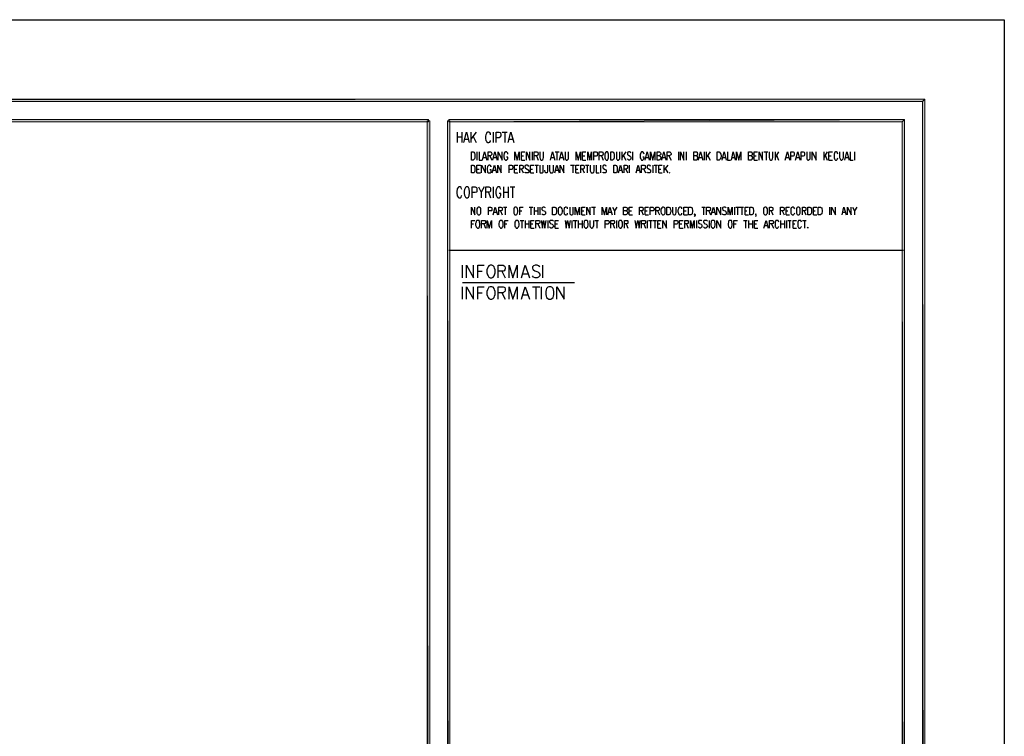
# Model space of a CAD drawing. Header units: millimetres. Extents: x 0 to 420, y 0 to 297.
# Tile 25 of 25: x 323 to 420, y 226 to 297. Entities that reach past the tile are written whole.
import ezdxf

# ---------------------------------------------------------------- set-up
doc = ezdxf.new("R2010")
doc.units = ezdxf.units.MM
doc.layers.add('FILL_000000', color=7, linetype='Continuous')
doc.layers.add('LINE_000000', color=7, linetype='Continuous')

msp = doc.modelspace()

# ---------------------------------------------------------------- hatches: boundary and pattern name
at = {"layer": 'FILL_000000'}
h = msp.add_hatch(color=7, dxfattribs=at)
h.dxf.hatch_style = 1
h.paths.add_polyline_path([(412.284, 289.052), (17.653, 288.84), (17.399, 289.052), (412.284, 289.052)])
h = msp.add_hatch(color=7, dxfattribs=at)
h.dxf.hatch_style = 1
h.paths.add_polyline_path([(412.073, 288.84), (412.284, 289.052), (17.653, 288.84), (412.073, 288.84)])
h = msp.add_hatch(color=7, dxfattribs=at)
h.dxf.hatch_style = 1
h.paths.add_polyline_path([(412.284, 7.874), (412.073, 288.84), (412.284, 289.052), (412.284, 7.874)])
h = msp.add_hatch(color=7, dxfattribs=at)
h.dxf.hatch_style = 1
h.paths.add_polyline_path([(412.073, 8.086), (412.284, 7.874), (412.073, 288.84), (412.073, 8.086)])
h = msp.add_hatch(color=7, dxfattribs=at)
h.dxf.hatch_style = 1
h.paths.add_polyline_path([(363.178, 287.062), (19.643, 286.808), (19.431, 287.062), (363.178, 287.062)])
h = msp.add_hatch(color=7, dxfattribs=at)
h.dxf.hatch_style = 1
h.paths.add_polyline_path([(363.178, 286.808), (363.178, 287.062), (19.643, 286.808), (363.178, 286.808)])
h = msp.add_hatch(color=7, dxfattribs=at)
h.dxf.hatch_style = 1
h.paths.add_polyline_path([(363.305, 286.935), (363.051, 286.935), (363.305, 9.991), (363.305, 286.935)])
h = msp.add_hatch(color=7, dxfattribs=at)
h.dxf.hatch_style = 1
h.paths.add_polyline_path([(363.051, 286.935), (363.305, 9.991), (363.051, 9.991), (363.051, 286.935)])
h = msp.add_hatch(color=7, dxfattribs=at)
h.dxf.hatch_style = 1
h.paths.add_polyline_path([(365.294, 286.935), (365.04, 286.935), (365.294, 9.991), (365.294, 286.935)])
h = msp.add_hatch(color=7, dxfattribs=at)
h.dxf.hatch_style = 1
h.paths.add_polyline_path([(365.04, 286.935), (365.294, 9.991), (365.04, 9.991), (365.04, 286.935)])
h = msp.add_hatch(color=7, dxfattribs=at)
h.dxf.hatch_style = 1
h.paths.add_polyline_path([(410.041, 286.808), (410.295, 287.062), (365.167, 286.808), (410.041, 286.808)])
h = msp.add_hatch(color=7, dxfattribs=at)
h.dxf.hatch_style = 1
h.paths.add_polyline_path([(410.295, 287.062), (365.167, 286.808), (365.167, 287.062), (410.295, 287.062)])
h = msp.add_hatch(color=7, dxfattribs=at)
h.dxf.hatch_style = 1
h.paths.add_polyline_path([(410.295, 9.864), (410.041, 286.808), (410.295, 287.062), (410.295, 9.864)])
h = msp.add_hatch(color=7, dxfattribs=at)
h.dxf.hatch_style = 1
h.paths.add_polyline_path([(410.041, 10.118), (410.295, 9.864), (410.041, 286.808), (410.041, 10.118)])

# ---------------------------------------------------------------- linework, layer by layer
at = {"layer": 'LINE_000000', "lineweight": 25}
for p, q in [((365.167, 286.935), (365.167, 286.935)), ((366.014, 285.792), (366.014, 284.776)), ((366.48, 285.792), (366.48, 284.776)), ((367.369, 285.792), (367.369, 284.776)), ((367.877, 285.792), (367.369, 285.115)), ((369.57, 285.792), (369.57, 284.776)), ((370.459, 285.792), (370.967, 285.792)), ((370.713, 285.792), (370.713, 284.776)), ((366.014, 285.327), (366.48, 285.327)), ((366.776, 285.115), (367.115, 285.115)), ((367.58, 285.369), (367.877, 284.776)), ((371.136, 285.115), (371.475, 285.115)), ((367.961, 283.845), (367.961, 283.041)), ((373.422, 283.845), (373.422, 283.041)), ((375.708, 283.845), (376.089, 283.845)), ((375.878, 283.845), (375.878, 283.041)), ((382.312, 283.845), (382.312, 283.041)), ((382.693, 283.845), (382.312, 283.295)), ((383.371, 283.845), (383.371, 283.041)), ((387.9, 283.845), (387.9, 283.041)), ((388.662, 283.845), (388.662, 283.041)), ((390.44, 283.845), (390.44, 283.041)), ((390.652, 283.845), (390.652, 283.041)), ((391.033, 283.845), (390.652, 283.295)), ((396.367, 283.845), (396.748, 283.845)), ((396.579, 283.845), (396.579, 283.041)), ((397.468, 283.845), (397.468, 283.041)), ((397.806, 283.845), (397.468, 283.295)), ((402.294, 283.845), (402.294, 283.041)), ((402.632, 283.845), (402.294, 283.295)), ((405.342, 283.845), (405.342, 283.041)), ((368.596, 283.295), (368.85, 283.295)), ((369.231, 283.464), (369.443, 283.041)), ((369.612, 283.295), (369.866, 283.295)), ((372.364, 283.464), (372.576, 283.464)), ((372.364, 283.041), (372.703, 283.041)), ((373.846, 283.464), (374.015, 283.041)), ((375.327, 283.295), (375.581, 283.295)), ((376.216, 283.295), (376.47, 283.295)), ((378.418, 283.464), (378.629, 283.464)), ((378.418, 283.041), (378.756, 283.041)), ((380.28, 283.464), (380.45, 283.041)), ((382.439, 283.506), (382.693, 283.041)), ((384.683, 283.295), (384.937, 283.295)), ((386.334, 283.295), (386.588, 283.295)), ((386.969, 283.464), (387.181, 283.041)), ((389.975, 283.295), (390.229, 283.295)), ((390.779, 283.506), (391.033, 283.041)), ((392.303, 283.295), (392.557, 283.295)), ((393.192, 283.295), (393.488, 283.295)), ((395.393, 283.464), (395.605, 283.464)), ((395.393, 283.041), (395.732, 283.041)), ((397.595, 283.506), (397.806, 283.041)), ((398.568, 283.295), (398.822, 283.295)), ((399.584, 283.295), (399.838, 283.295)), ((402.421, 283.506), (402.632, 283.041)), ((402.802, 283.464), (403.013, 283.464)), ((402.802, 283.041), (403.14, 283.041)), ((404.453, 283.295), (404.707, 283.295)), ((367.961, 282.152), (368.173, 282.152)), ((367.961, 281.771), (368.3, 281.771)), ((369.57, 282.025), (369.824, 282.025)), ((371.687, 282.152), (371.898, 282.152)), ((371.687, 281.771), (372.025, 281.771)), ((372.364, 282.152), (372.533, 281.771)), ((373.253, 282.152), (373.465, 282.152)), ((373.253, 281.771), (373.592, 281.771)), ((373.676, 282.533), (374.057, 282.533)), ((373.846, 282.533), (373.846, 281.771)), ((375.751, 282.025), (376.005, 282.025)), ((377.232, 282.533), (377.613, 282.533)), ((377.444, 282.533), (377.444, 281.771)), ((377.74, 282.152), (377.952, 282.152)), ((377.74, 281.771), (378.079, 281.771)), ((378.418, 282.152), (378.587, 281.771)), ((378.714, 282.533), (379.053, 282.533)), ((378.883, 282.533), (378.883, 281.771)), ((380.196, 282.533), (380.196, 281.771)), ((382.016, 282.025), (382.312, 282.025)), ((382.693, 282.152), (382.863, 281.771)), ((383.032, 282.533), (383.032, 281.771)), ((383.794, 282.025), (384.048, 282.025)), ((384.471, 282.152), (384.641, 281.771)), ((385.36, 282.533), (385.36, 281.771)), ((385.487, 282.533), (385.826, 282.533)), ((385.657, 282.533), (385.657, 281.771)), ((385.953, 282.152), (386.165, 282.152)), ((385.953, 281.771), (386.292, 281.771)), ((386.461, 282.533), (386.461, 281.771)), ((386.842, 282.533), (386.461, 282.025)), ((386.588, 282.194), (386.842, 281.771)), ((368.681, 280.374), (368.385, 279.866)), ((369.104, 279.866), (369.316, 279.315)), ((369.57, 280.374), (369.57, 279.315)), ((370.586, 280.374), (370.586, 279.315)), ((370.586, 279.866), (371.052, 279.866)), ((371.052, 280.374), (371.052, 279.315)), ((371.263, 280.374), (371.729, 280.374)), ((371.475, 280.374), (371.475, 279.315)), ((369.655, 277.876), (369.909, 277.876)), ((370.29, 278.003), (370.459, 277.622)), ((370.586, 278.384), (370.925, 278.384)), ((370.755, 278.384), (370.755, 277.622)), ((372.195, 278.003), (372.406, 278.003)), ((373.126, 278.384), (373.507, 278.384)), ((373.295, 278.384), (373.295, 277.622)), ((373.634, 278.384), (373.634, 277.622)), ((373.634, 278.003), (373.973, 278.003)), ((373.973, 278.384), (373.973, 277.622)), ((374.184, 278.384), (374.184, 277.622)), ((378.333, 278.003), (378.545, 278.003)), ((379.307, 278.384), (379.688, 278.384)), ((379.518, 278.384), (379.518, 277.622)), ((381, 277.876), (381.254, 277.876)), ((381.804, 278.384), (381.593, 278.003)), ((383.032, 278.003), (383.244, 278.003)), ((384.26, 278.003), (384.429, 277.622)), ((384.598, 278.003), (384.81, 278.003)), ((385.826, 278.003), (386.038, 277.622)), ((388.451, 278.003), (388.662, 278.003)), ((390.229, 278.384), (390.567, 278.384)), ((390.398, 278.384), (390.398, 277.622)), ((390.906, 278.003), (391.075, 277.622)), ((391.245, 277.876), (391.499, 277.876)), ((393.446, 278.384), (393.446, 277.622)), ((393.573, 278.384), (393.954, 278.384)), ((393.742, 278.384), (393.742, 277.622)), ((393.996, 278.384), (394.335, 278.384)), ((394.166, 278.384), (394.166, 277.622)), ((394.504, 278.003), (394.674, 278.003)), ((397.087, 278.003), (397.256, 277.622)), ((398.187, 278.003), (398.357, 277.622)), ((398.568, 278.003), (398.738, 278.003)), ((400.346, 278.003), (400.516, 277.622)), ((401.278, 278.003), (401.447, 278.003)), ((402.844, 278.384), (402.844, 277.622)), ((404.156, 277.876), (404.453, 277.876)), ((405.553, 278.384), (405.342, 278.003)), ((372.237, 277.072), (372.618, 277.072)), ((372.406, 277.072), (372.406, 276.31)), ((372.745, 277.072), (372.745, 276.31)), ((373.084, 277.072), (373.084, 276.31)), ((374.989, 277.072), (374.989, 276.31)), ((377.359, 277.072), (377.359, 276.31)), ((377.486, 277.072), (377.867, 277.072)), ((377.698, 277.072), (377.698, 276.31)), ((377.994, 277.072), (377.994, 276.31)), ((378.333, 277.622), (378.672, 277.622)), ((378.375, 277.072), (378.375, 276.31)), ((379.645, 277.072), (379.984, 277.072)), ((379.815, 277.072), (379.815, 276.31)), ((381.762, 277.072), (381.762, 276.31)), ((383.032, 277.622), (383.371, 277.622)), ((384.598, 277.622), (384.937, 277.622)), ((384.81, 277.072), (384.81, 276.31)), ((384.937, 277.072), (385.318, 277.072)), ((385.149, 277.072), (385.149, 276.31)), ((385.36, 277.072), (385.741, 277.072)), ((385.572, 277.072), (385.572, 276.31)), ((388.451, 277.622), (388.789, 277.622)), ((389.678, 277.072), (389.678, 276.31)), ((390.948, 277.072), (390.948, 276.31)), ((394.335, 277.072), (394.716, 277.072)), ((394.504, 277.622), (394.843, 277.622)), ((394.547, 277.072), (394.547, 276.31)), ((394.843, 277.072), (394.843, 276.31)), ((395.224, 277.072), (395.224, 276.31)), ((398.018, 277.072), (398.018, 276.31)), ((398.399, 277.072), (398.399, 276.31)), ((398.568, 277.622), (398.907, 277.622)), ((398.611, 277.072), (398.611, 276.31)), ((398.738, 277.072), (399.076, 277.072)), ((398.907, 277.072), (398.907, 276.31)), ((400.177, 277.072), (400.558, 277.072)), ((400.389, 277.072), (400.389, 276.31)), ((401.278, 277.622), (401.616, 277.622)), ((367.411, 276.733), (367.623, 276.733)), ((368.639, 276.733), (368.808, 276.31)), ((370.713, 276.733), (370.925, 276.733)), ((372.745, 276.733), (373.084, 276.733)), ((373.295, 276.733), (373.507, 276.733)), ((373.295, 276.31), (373.634, 276.31)), ((373.973, 276.733), (374.184, 276.31)), ((375.708, 276.733), (375.92, 276.733)), ((375.708, 276.31), (376.047, 276.31)), ((377.994, 276.733), (378.375, 276.733)), ((381.423, 276.733), (381.593, 276.31)), ((382.736, 276.733), (382.905, 276.31)), ((384.471, 276.733), (384.641, 276.31)), ((385.868, 276.733), (386.08, 276.733)), ((385.868, 276.31), (386.207, 276.31)), ((388.027, 276.733), (388.239, 276.733)), ((388.027, 276.31), (388.366, 276.31)), ((388.705, 276.733), (388.874, 276.31)), ((393.404, 276.733), (393.615, 276.733)), ((394.843, 276.733), (395.224, 276.733)), ((395.436, 276.733), (395.647, 276.733)), ((395.436, 276.31), (395.774, 276.31)), ((396.452, 276.564), (396.706, 276.564)), ((397.129, 276.733), (397.298, 276.31)), ((398.018, 276.733), (398.399, 276.733)), ((399.246, 276.733), (399.415, 276.733)), ((399.246, 276.31), (399.584, 276.31)), ((365.167, 274.108), (410.168, 274.108)), ((366.522, 271.399), (366.522, 272.627)), ((368.046, 272.034), (368.469, 272.034)), ((370.417, 272.034), (370.755, 271.399)), ((374.481, 271.399), (374.481, 272.627)), ((366.522, 270.933), (377.613, 270.933)), ((372.491, 271.78), (372.999, 271.78)), ((366.522, 269.282), (366.522, 270.51)), ((373.465, 270.51), (374.184, 270.51)), ((373.803, 270.51), (373.803, 269.282)), ((374.354, 269.282), (374.354, 270.51)), ((368.046, 269.917), (368.469, 269.917)), ((370.417, 269.917), (370.755, 269.282)), ((372.491, 269.706), (372.999, 269.706))]:
    msp.add_line(p, q, dxfattribs=at)
for points in [[(0.212, 0), (0.212, 296.926), (420.158, 296.926), (420.158, 0), (0.212, 0)], [(367.411, 283.041), (367.411, 283.845), (367.58, 283.845), (367.665, 283.803), (367.707, 283.718), (367.75, 283.633), (367.75, 283.549), (367.75, 283.337), (367.75, 283.252), (367.707, 283.168), (367.665, 283.083), (367.58, 283.041), (367.411, 283.041)], [(380.746, 283.845), (380.704, 283.803), (380.661, 283.718), (380.619, 283.633), (380.619, 283.549), (380.619, 283.337), (380.619, 283.252), (380.661, 283.168), (380.704, 283.083), (380.746, 283.041), (380.873, 283.041), (380.915, 283.083), (380.958, 283.168), (381, 283.252), (381, 283.337), (381, 283.549), (381, 283.633), (380.958, 283.718), (380.915, 283.803), (380.873, 283.845), (380.746, 283.845)], [(381.212, 283.041), (381.212, 283.845), (381.381, 283.845), (381.466, 283.803), (381.508, 283.718), (381.55, 283.633), (381.55, 283.549), (381.55, 283.337), (381.55, 283.252), (381.508, 283.168), (381.466, 283.083), (381.381, 283.041), (381.212, 283.041)], [(391.753, 283.041), (391.753, 283.845), (391.922, 283.845), (392.007, 283.803), (392.049, 283.718), (392.091, 283.633), (392.134, 283.549), (392.134, 283.337), (392.091, 283.252), (392.049, 283.168), (392.007, 283.083), (391.922, 283.041), (391.753, 283.041)], [(367.411, 281.771), (367.411, 282.533), (367.58, 282.533), (367.665, 282.49), (367.707, 282.406), (367.75, 282.363), (367.75, 282.236), (367.75, 282.067), (367.75, 281.94), (367.707, 281.855), (367.665, 281.771), (367.58, 281.771), (367.411, 281.771)], [(381.508, 281.771), (381.508, 282.533), (381.677, 282.533), (381.762, 282.49), (381.804, 282.406), (381.847, 282.363), (381.847, 282.236), (381.847, 282.067), (381.847, 281.94), (381.804, 281.855), (381.762, 281.771), (381.677, 281.771), (381.508, 281.771)], [(387.054, 281.813), (387.011, 281.771), (387.054, 281.771), (387.054, 281.813)], [(366.903, 280.374), (366.818, 280.331), (366.776, 280.204), (366.734, 280.12), (366.691, 279.95), (366.691, 279.739), (366.734, 279.569), (366.776, 279.485), (366.818, 279.358), (366.903, 279.315), (367.03, 279.315), (367.115, 279.358), (367.199, 279.485), (367.199, 279.569), (367.242, 279.739), (367.242, 279.95), (367.199, 280.12), (367.199, 280.204), (367.115, 280.331), (367.03, 280.374), (366.903, 280.374)], [(368.088, 278.384), (368.046, 278.342), (368.004, 278.299), (367.961, 278.215), (367.961, 278.088), (367.961, 277.918), (367.961, 277.791), (368.004, 277.707), (368.046, 277.664), (368.088, 277.622), (368.215, 277.622), (368.258, 277.664), (368.3, 277.707), (368.342, 277.791), (368.342, 277.918), (368.342, 278.088), (368.342, 278.215), (368.3, 278.299), (368.258, 278.342), (368.215, 278.384), (368.088, 278.384)], [(371.729, 278.384), (371.687, 278.342), (371.644, 278.299), (371.602, 278.215), (371.602, 278.088), (371.602, 277.918), (371.602, 277.791), (371.644, 277.707), (371.687, 277.664), (371.729, 277.622), (371.856, 277.622), (371.898, 277.664), (371.941, 277.707), (371.983, 277.791), (372.025, 277.918), (372.025, 278.088), (371.983, 278.215), (371.941, 278.299), (371.898, 278.342), (371.856, 278.384), (371.729, 278.384)], [(375.454, 277.622), (375.454, 278.384), (375.666, 278.384), (375.751, 278.342), (375.793, 278.299), (375.793, 278.215), (375.835, 278.088), (375.835, 277.918), (375.793, 277.791), (375.793, 277.707), (375.751, 277.664), (375.666, 277.622), (375.454, 277.622)], [(376.132, 278.384), (376.089, 278.342), (376.047, 278.299), (376.005, 278.215), (376.005, 278.088), (376.005, 277.918), (376.005, 277.791), (376.047, 277.707), (376.089, 277.664), (376.132, 277.622), (376.259, 277.622), (376.301, 277.664), (376.343, 277.707), (376.386, 277.791), (376.428, 277.918), (376.428, 278.088), (376.386, 278.215), (376.343, 278.299), (376.301, 278.342), (376.259, 278.384), (376.132, 278.384)], [(386.334, 278.384), (386.292, 278.342), (386.249, 278.299), (386.207, 278.215), (386.165, 278.088), (386.165, 277.918), (386.207, 277.791), (386.249, 277.707), (386.292, 277.664), (386.334, 277.622), (386.419, 277.622), (386.503, 277.664), (386.546, 277.707), (386.588, 277.791), (386.588, 277.918), (386.588, 278.088), (386.588, 278.215), (386.546, 278.299), (386.503, 278.342), (386.419, 278.384), (386.334, 278.384)], [(386.757, 277.622), (386.757, 278.384), (386.969, 278.384), (387.054, 278.342), (387.096, 278.299), (387.096, 278.215), (387.138, 278.088), (387.138, 277.918), (387.096, 277.791), (387.096, 277.707), (387.054, 277.664), (386.969, 277.622), (386.757, 277.622)], [(388.916, 277.622), (388.916, 278.384), (389.128, 278.384), (389.213, 278.342), (389.255, 278.299), (389.255, 278.215), (389.297, 278.088), (389.297, 277.918), (389.255, 277.791), (389.255, 277.707), (389.213, 277.664), (389.128, 277.622), (388.916, 277.622)], [(394.97, 277.622), (394.97, 278.384), (395.182, 278.384), (395.224, 278.342), (395.309, 278.299), (395.309, 278.215), (395.351, 278.088), (395.351, 277.918), (395.309, 277.791), (395.309, 277.707), (395.224, 277.664), (395.182, 277.622), (394.97, 277.622)], [(396.452, 278.384), (396.409, 278.342), (396.367, 278.299), (396.325, 278.215), (396.325, 278.088), (396.325, 277.918), (396.325, 277.791), (396.367, 277.707), (396.409, 277.664), (396.452, 277.622), (396.579, 277.622), (396.621, 277.664), (396.663, 277.707), (396.706, 277.791), (396.706, 277.918), (396.706, 278.088), (396.706, 278.215), (396.663, 278.299), (396.621, 278.342), (396.579, 278.384), (396.452, 278.384)], [(399.711, 278.384), (399.669, 278.342), (399.627, 278.299), (399.584, 278.215), (399.584, 278.088), (399.584, 277.918), (399.584, 277.791), (399.627, 277.707), (399.669, 277.664), (399.711, 277.622), (399.838, 277.622), (399.881, 277.664), (399.923, 277.707), (399.965, 277.791), (399.965, 277.918), (399.965, 278.088), (399.965, 278.215), (399.923, 278.299), (399.881, 278.342), (399.838, 278.384), (399.711, 278.384)], [(400.727, 277.622), (400.727, 278.384), (400.897, 278.384), (400.981, 278.342), (401.024, 278.299), (401.066, 278.215), (401.066, 278.088), (401.066, 277.918), (401.066, 277.791), (401.024, 277.707), (400.981, 277.664), (400.897, 277.622), (400.727, 277.622)], [(401.743, 277.622), (401.743, 278.384), (401.955, 278.384), (401.997, 278.342), (402.082, 278.299), (402.082, 278.215), (402.124, 278.088), (402.124, 277.918), (402.082, 277.791), (402.082, 277.707), (401.997, 277.664), (401.955, 277.622), (401.743, 277.622)], [(368.004, 277.072), (367.961, 277.072), (367.877, 276.987), (367.877, 276.902), (367.834, 276.775), (367.834, 276.606), (367.877, 276.479), (367.877, 276.437), (367.961, 276.352), (368.004, 276.31), (368.088, 276.31), (368.173, 276.352), (368.215, 276.437), (368.215, 276.479), (368.258, 276.606), (368.258, 276.775), (368.215, 276.902), (368.215, 276.987), (368.173, 277.072), (368.088, 277.072), (368.004, 277.072)], [(370.29, 277.072), (370.247, 277.072), (370.205, 276.987), (370.163, 276.902), (370.12, 276.775), (370.12, 276.606), (370.163, 276.479), (370.205, 276.437), (370.247, 276.352), (370.29, 276.31), (370.374, 276.31), (370.459, 276.352), (370.501, 276.437), (370.544, 276.479), (370.544, 276.606), (370.544, 276.775), (370.544, 276.902), (370.501, 276.987), (370.459, 277.072), (370.374, 277.072), (370.29, 277.072)], [(371.856, 277.072), (371.814, 277.072), (371.771, 276.987), (371.729, 276.902), (371.729, 276.775), (371.729, 276.606), (371.729, 276.479), (371.771, 276.437), (371.814, 276.352), (371.856, 276.31), (371.983, 276.31), (372.025, 276.352), (372.068, 276.437), (372.11, 276.479), (372.152, 276.606), (372.152, 276.775), (372.11, 276.902), (372.068, 276.987), (372.025, 277.072), (371.983, 277.072), (371.856, 277.072)], [(378.714, 277.072), (378.629, 277.072), (378.587, 276.987), (378.587, 276.902), (378.545, 276.775), (378.545, 276.606), (378.587, 276.479), (378.587, 276.437), (378.629, 276.352), (378.714, 276.31), (378.799, 276.31), (378.841, 276.352), (378.926, 276.437), (378.926, 276.479), (378.968, 276.606), (378.968, 276.775), (378.926, 276.902), (378.926, 276.987), (378.841, 277.072), (378.799, 277.072), (378.714, 277.072)], [(382.101, 277.072), (382.058, 277.072), (382.016, 276.987), (381.974, 276.902), (381.974, 276.775), (381.974, 276.606), (381.974, 276.479), (382.016, 276.437), (382.058, 276.352), (382.101, 276.31), (382.228, 276.31), (382.27, 276.352), (382.312, 276.437), (382.355, 276.479), (382.355, 276.606), (382.355, 276.775), (382.355, 276.902), (382.312, 276.987), (382.27, 277.072), (382.228, 277.072), (382.101, 277.072)], [(391.287, 277.072), (391.245, 277.072), (391.16, 276.987), (391.16, 276.902), (391.118, 276.775), (391.118, 276.606), (391.16, 276.479), (391.16, 276.437), (391.245, 276.352), (391.287, 276.31), (391.372, 276.31), (391.456, 276.352), (391.499, 276.437), (391.499, 276.479), (391.541, 276.606), (391.541, 276.775), (391.499, 276.902), (391.499, 276.987), (391.456, 277.072), (391.372, 277.072), (391.287, 277.072)], [(392.98, 277.072), (392.938, 277.072), (392.853, 276.987), (392.853, 276.902), (392.811, 276.775), (392.811, 276.606), (392.853, 276.479), (392.853, 276.437), (392.938, 276.352), (392.98, 276.31), (393.065, 276.31), (393.15, 276.352), (393.192, 276.437), (393.192, 276.479), (393.234, 276.606), (393.234, 276.775), (393.192, 276.902), (393.192, 276.987), (393.15, 277.072), (393.065, 277.072), (392.98, 277.072)], [(400.727, 276.394), (400.727, 276.352), (400.727, 276.31), (400.685, 276.352), (400.727, 276.394)], [(369.274, 272.627), (369.147, 272.584), (369.062, 272.457), (369.02, 272.33), (368.935, 272.161), (368.935, 271.865), (369.02, 271.695), (369.062, 271.568), (369.147, 271.441), (369.274, 271.399), (369.443, 271.399), (369.57, 271.441), (369.655, 271.568), (369.697, 271.695), (369.782, 271.865), (369.782, 272.161), (369.697, 272.33), (369.655, 272.457), (369.57, 272.584), (369.443, 272.627), (369.274, 272.627)], [(369.274, 270.51), (369.147, 270.468), (369.062, 270.341), (369.02, 270.214), (368.935, 270.044), (368.935, 269.748), (369.02, 269.579), (369.062, 269.452), (369.147, 269.325), (369.274, 269.282), (369.443, 269.282), (369.57, 269.325), (369.655, 269.452), (369.697, 269.579), (369.782, 269.748), (369.782, 270.044), (369.697, 270.214), (369.655, 270.341), (369.57, 270.468), (369.443, 270.51), (369.274, 270.51)], [(375.073, 270.51), (374.989, 270.468), (374.862, 270.341), (374.819, 270.214), (374.777, 270.044), (374.777, 269.748), (374.819, 269.579), (374.862, 269.452), (374.989, 269.325), (375.073, 269.282), (375.285, 269.282), (375.37, 269.325), (375.497, 269.452), (375.539, 269.579), (375.581, 269.748), (375.581, 270.044), (375.539, 270.214), (375.497, 270.341), (375.37, 270.468), (375.285, 270.51), (375.073, 270.51)]]:
    msp.add_lwpolyline(points, close=True, dxfattribs=at)
at = {"layer": 'LINE_000000', "lineweight": 0}
for points in [[(412.284, 289.052), (17.653, 288.84), (17.399, 289.052), (412.284, 289.052)], [(412.073, 288.84), (412.284, 289.052), (17.653, 288.84), (412.073, 288.84)], [(412.284, 7.874), (412.073, 288.84), (412.284, 289.052), (412.284, 7.874)], [(412.073, 8.086), (412.284, 7.874), (412.073, 288.84), (412.073, 8.086)], [(363.178, 287.062), (19.643, 286.808), (19.431, 287.062), (363.178, 287.062)], [(363.178, 286.808), (363.178, 287.062), (19.643, 286.808), (363.178, 286.808)], [(363.305, 286.935), (363.051, 286.935), (363.305, 9.991), (363.305, 286.935)], [(363.051, 286.935), (363.305, 9.991), (363.051, 9.991), (363.051, 286.935)], [(365.294, 286.935), (365.04, 286.935), (365.294, 9.991), (365.294, 286.935)], [(365.04, 286.935), (365.294, 9.991), (365.04, 9.991), (365.04, 286.935)], [(410.041, 286.808), (410.295, 287.062), (365.167, 286.808), (410.041, 286.808)], [(410.295, 287.062), (365.167, 286.808), (365.167, 287.062), (410.295, 287.062)], [(410.295, 9.864), (410.041, 286.808), (410.295, 287.062), (410.295, 9.864)], [(410.041, 10.118), (410.295, 9.864), (410.041, 286.808), (410.041, 10.118)]]:
    msp.add_lwpolyline(points, close=True, dxfattribs=at)
at = {"layer": 'LINE_000000', "lineweight": 25}
for points in [[(366.649, 284.776), (366.945, 285.792), (367.199, 284.776)], [(369.316, 285.538), (369.316, 285.665), (369.231, 285.75), (369.147, 285.792), (369.02, 285.792), (368.935, 285.75), (368.893, 285.665), (368.85, 285.538), (368.808, 285.411), (368.808, 285.157), (368.85, 284.988), (368.893, 284.903), (368.935, 284.819), (369.02, 284.776), (369.147, 284.776), (369.231, 284.819), (369.316, 284.903), (369.316, 284.988)], [(369.866, 284.776), (369.866, 285.792), (370.163, 285.792), (370.29, 285.75), (370.29, 285.708), (370.332, 285.623), (370.332, 285.454), (370.29, 285.369), (370.29, 285.327), (370.163, 285.242), (369.866, 285.242)], [(371.052, 284.776), (371.306, 285.792), (371.602, 284.776)], [(368.173, 283.845), (368.173, 283.041), (368.469, 283.041)], [(368.512, 283.041), (368.723, 283.845), (368.935, 283.041)], [(369.062, 283.041), (369.062, 283.845), (369.316, 283.845), (369.358, 283.803), (369.401, 283.76), (369.443, 283.676), (369.443, 283.591), (369.401, 283.549), (369.358, 283.506), (369.316, 283.464), (369.062, 283.464)], [(369.528, 283.041), (369.739, 283.845), (369.951, 283.041)], [(370.078, 283.041), (370.078, 283.845), (370.459, 283.041), (370.459, 283.845)], [(371.009, 283.633), (371.009, 283.718), (370.925, 283.803), (370.882, 283.845), (370.798, 283.845), (370.713, 283.803), (370.671, 283.718), (370.671, 283.633), (370.628, 283.549), (370.628, 283.337), (370.671, 283.252), (370.671, 283.168), (370.713, 283.083), (370.798, 283.041), (370.882, 283.041), (370.925, 283.083), (371.009, 283.168), (371.009, 283.252), (371.009, 283.337), (370.882, 283.337)], [(371.729, 283.041), (371.729, 283.845), (371.941, 283.041), (372.152, 283.845), (372.152, 283.041)], [(372.364, 283.041), (372.364, 283.845), (372.703, 283.845)], [(372.872, 283.041), (372.872, 283.845), (373.211, 283.041), (373.211, 283.845)], [(373.634, 283.041), (373.634, 283.845), (373.888, 283.845), (373.973, 283.803), (373.973, 283.76), (374.015, 283.676), (374.015, 283.591), (373.973, 283.549), (373.973, 283.506), (373.888, 283.464), (373.634, 283.464)], [(374.184, 283.845), (374.184, 283.295), (374.227, 283.168), (374.269, 283.083), (374.354, 283.041), (374.396, 283.041), (374.481, 283.083), (374.523, 283.168), (374.565, 283.295), (374.565, 283.845)], [(375.243, 283.041), (375.454, 283.845), (375.666, 283.041)], [(376.132, 283.041), (376.343, 283.845), (376.555, 283.041)], [(376.682, 283.845), (376.682, 283.295), (376.682, 283.168), (376.767, 283.083), (376.809, 283.041), (376.894, 283.041), (376.936, 283.083), (377.021, 283.168), (377.021, 283.295), (377.021, 283.845)], [(377.783, 283.041), (377.783, 283.845), (377.994, 283.041), (378.206, 283.845), (378.206, 283.041)], [(378.418, 283.041), (378.418, 283.845), (378.756, 283.845)], [(378.926, 283.041), (378.926, 283.845), (379.137, 283.041), (379.307, 283.845), (379.307, 283.041)], [(379.518, 283.041), (379.518, 283.845), (379.772, 283.845), (379.857, 283.803), (379.857, 283.76), (379.899, 283.676), (379.899, 283.591), (379.857, 283.506), (379.857, 283.464), (379.772, 283.422), (379.518, 283.422)], [(380.069, 283.041), (380.069, 283.845), (380.323, 283.845), (380.407, 283.803), (380.407, 283.76), (380.45, 283.676), (380.45, 283.591), (380.407, 283.549), (380.407, 283.506), (380.323, 283.464), (380.069, 283.464)], [(381.762, 283.845), (381.762, 283.295), (381.762, 283.168), (381.847, 283.083), (381.889, 283.041), (381.974, 283.041), (382.016, 283.083), (382.101, 283.168), (382.101, 283.295), (382.101, 283.845)], [(383.201, 283.718), (383.159, 283.803), (383.074, 283.845), (382.99, 283.845), (382.905, 283.803), (382.863, 283.718), (382.863, 283.633), (382.863, 283.591), (382.905, 283.549), (382.947, 283.506), (383.117, 283.422), (383.159, 283.379), (383.201, 283.337), (383.201, 283.295), (383.201, 283.168), (383.159, 283.083), (383.074, 283.041), (382.99, 283.041), (382.905, 283.083), (382.863, 283.168)], [(384.514, 283.633), (384.471, 283.718), (384.429, 283.803), (384.387, 283.845), (384.26, 283.845), (384.217, 283.803), (384.175, 283.718), (384.133, 283.633), (384.133, 283.549), (384.133, 283.337), (384.133, 283.252), (384.175, 283.168), (384.217, 283.083), (384.26, 283.041), (384.387, 283.041), (384.429, 283.083), (384.471, 283.168), (384.514, 283.252), (384.514, 283.337), (384.387, 283.337)], [(384.598, 283.041), (384.81, 283.845), (385.022, 283.041)], [(385.149, 283.041), (385.149, 283.845), (385.36, 283.041), (385.572, 283.845), (385.572, 283.041)], [(386.038, 283.464), (386.08, 283.422), (386.122, 283.379), (386.165, 283.295), (386.165, 283.21), (386.122, 283.125), (386.08, 283.083), (386.038, 283.041), (385.784, 283.041), (385.784, 283.845), (386.038, 283.845), (386.08, 283.803), (386.122, 283.76), (386.165, 283.676), (386.165, 283.591), (386.122, 283.549), (386.08, 283.506), (386.038, 283.464), (385.784, 283.464)], [(386.249, 283.041), (386.461, 283.845), (386.673, 283.041)], [(386.8, 283.041), (386.8, 283.845), (387.054, 283.845), (387.096, 283.803), (387.138, 283.76), (387.181, 283.676), (387.181, 283.591), (387.138, 283.549), (387.096, 283.506), (387.054, 283.464), (386.8, 283.464)], [(388.112, 283.041), (388.112, 283.845), (388.451, 283.041), (388.451, 283.845)], [(389.678, 283.464), (389.763, 283.422), (389.763, 283.379), (389.805, 283.295), (389.805, 283.21), (389.763, 283.125), (389.763, 283.083), (389.678, 283.041), (389.424, 283.041), (389.424, 283.845), (389.678, 283.845), (389.763, 283.803), (389.763, 283.76), (389.805, 283.676), (389.805, 283.591), (389.763, 283.549), (389.763, 283.506), (389.678, 283.464), (389.424, 283.464)], [(389.89, 283.041), (390.102, 283.845), (390.313, 283.041)], [(392.218, 283.041), (392.43, 283.845), (392.642, 283.041)], [(392.769, 283.845), (392.769, 283.041), (393.065, 283.041)], [(393.15, 283.041), (393.319, 283.845), (393.531, 283.041)], [(393.658, 283.041), (393.658, 283.845), (393.869, 283.041), (394.081, 283.845), (394.081, 283.041)], [(395.097, 283.464), (395.182, 283.422), (395.182, 283.379), (395.224, 283.295), (395.224, 283.21), (395.182, 283.125), (395.182, 283.083), (395.097, 283.041), (394.843, 283.041), (394.843, 283.845), (395.097, 283.845), (395.182, 283.803), (395.182, 283.76), (395.224, 283.676), (395.224, 283.591), (395.182, 283.549), (395.182, 283.506), (395.097, 283.464), (394.843, 283.464)], [(395.393, 283.041), (395.393, 283.845), (395.732, 283.845)], [(395.901, 283.041), (395.901, 283.845), (396.24, 283.041), (396.24, 283.845)], [(396.875, 283.845), (396.875, 283.295), (396.917, 283.168), (396.96, 283.083), (397.044, 283.041), (397.087, 283.041), (397.171, 283.083), (397.214, 283.168), (397.256, 283.295), (397.256, 283.845)], [(398.484, 283.041), (398.695, 283.845), (398.907, 283.041)], [(399.034, 283.041), (399.034, 283.845), (399.246, 283.845), (399.33, 283.803), (399.373, 283.76), (399.373, 283.676), (399.373, 283.591), (399.373, 283.506), (399.33, 283.464), (399.246, 283.422), (399.034, 283.422)], [(399.5, 283.041), (399.711, 283.845), (399.923, 283.041)], [(400.05, 283.041), (400.05, 283.845), (400.262, 283.845), (400.346, 283.803), (400.389, 283.76), (400.389, 283.676), (400.389, 283.591), (400.389, 283.506), (400.346, 283.464), (400.262, 283.422), (400.05, 283.422)], [(400.6, 283.845), (400.6, 283.295), (400.6, 283.168), (400.643, 283.083), (400.727, 283.041), (400.77, 283.041), (400.854, 283.083), (400.939, 283.168), (400.939, 283.295), (400.939, 283.845)], [(401.151, 283.041), (401.151, 283.845), (401.532, 283.041), (401.532, 283.845)], [(402.802, 283.041), (402.802, 283.845), (403.14, 283.845)], [(403.691, 283.633), (403.648, 283.718), (403.606, 283.803), (403.564, 283.845), (403.437, 283.845), (403.394, 283.803), (403.352, 283.718), (403.31, 283.633), (403.31, 283.549), (403.31, 283.337), (403.31, 283.252), (403.352, 283.168), (403.394, 283.083), (403.437, 283.041), (403.564, 283.041), (403.606, 283.083), (403.648, 283.168), (403.691, 283.252)], [(403.86, 283.845), (403.86, 283.295), (403.902, 283.168), (403.945, 283.083), (404.029, 283.041), (404.072, 283.041), (404.156, 283.083), (404.199, 283.168), (404.241, 283.295), (404.241, 283.845)], [(404.368, 283.041), (404.58, 283.845), (404.791, 283.041)], [(404.918, 283.845), (404.918, 283.041), (405.215, 283.041)], [(367.961, 281.771), (367.961, 282.533), (368.3, 282.533)], [(368.427, 281.771), (368.427, 282.533), (368.808, 281.771), (368.808, 282.533)], [(369.358, 282.363), (369.358, 282.406), (369.316, 282.49), (369.231, 282.533), (369.147, 282.533), (369.104, 282.49), (369.02, 282.406), (369.02, 282.363), (368.977, 282.236), (368.977, 282.067), (369.02, 281.94), (369.02, 281.855), (369.104, 281.771), (369.147, 281.771), (369.231, 281.771), (369.316, 281.771), (369.358, 281.855), (369.358, 281.94), (369.358, 282.067), (369.231, 282.067)], [(369.485, 281.771), (369.697, 282.533), (369.909, 281.771)], [(370.036, 281.771), (370.036, 282.533), (370.374, 281.771), (370.374, 282.533)], [(371.136, 281.771), (371.136, 282.533), (371.39, 282.533), (371.475, 282.49), (371.475, 282.448), (371.517, 282.363), (371.517, 282.279), (371.475, 282.194), (371.475, 282.152), (371.39, 282.109), (371.136, 282.109)], [(371.687, 281.771), (371.687, 282.533), (372.025, 282.533)], [(372.195, 281.771), (372.195, 282.533), (372.406, 282.533), (372.491, 282.49), (372.533, 282.448), (372.533, 282.363), (372.533, 282.321), (372.533, 282.236), (372.491, 282.194), (372.406, 282.152), (372.195, 282.152)], [(373.084, 282.406), (373.041, 282.49), (372.957, 282.533), (372.83, 282.533), (372.745, 282.49), (372.703, 282.406), (372.703, 282.363), (372.745, 282.279), (372.745, 282.236), (372.83, 282.194), (372.957, 282.109), (373.041, 282.067), (373.084, 281.982), (373.084, 281.855), (373.041, 281.771), (372.957, 281.771), (372.83, 281.771), (372.745, 281.771), (372.703, 281.855)], [(373.253, 281.771), (373.253, 282.533), (373.592, 282.533)], [(374.184, 282.533), (374.184, 281.982), (374.184, 281.855), (374.227, 281.771), (374.311, 281.771), (374.396, 281.771), (374.438, 281.771), (374.523, 281.855), (374.523, 281.982), (374.523, 282.533)], [(374.946, 282.533), (374.946, 281.94), (374.904, 281.813), (374.904, 281.771), (374.862, 281.771), (374.777, 281.771), (374.735, 281.771), (374.735, 281.813), (374.692, 281.94), (374.692, 282.025)], [(375.158, 282.533), (375.158, 281.982), (375.2, 281.855), (375.243, 281.771), (375.327, 281.771), (375.37, 281.771), (375.454, 281.771), (375.497, 281.855), (375.539, 281.982), (375.539, 282.533)], [(375.666, 281.771), (375.878, 282.533), (376.089, 281.771)], [(376.216, 281.771), (376.216, 282.533), (376.555, 281.771), (376.555, 282.533)], [(377.74, 281.771), (377.74, 282.533), (378.079, 282.533)], [(378.248, 281.771), (378.248, 282.533), (378.46, 282.533), (378.545, 282.49), (378.587, 282.448), (378.587, 282.363), (378.587, 282.321), (378.587, 282.236), (378.545, 282.194), (378.46, 282.152), (378.248, 282.152)], [(379.18, 282.533), (379.18, 281.982), (379.222, 281.855), (379.264, 281.771), (379.349, 281.771), (379.391, 281.771), (379.476, 281.771), (379.518, 281.855), (379.561, 281.982), (379.561, 282.533)], [(379.772, 282.533), (379.772, 281.771), (380.069, 281.771)], [(380.746, 282.406), (380.704, 282.49), (380.619, 282.533), (380.534, 282.533), (380.45, 282.49), (380.407, 282.406), (380.407, 282.363), (380.407, 282.279), (380.45, 282.236), (380.492, 282.194), (380.661, 282.109), (380.704, 282.067), (380.746, 282.067), (380.746, 281.982), (380.746, 281.855), (380.704, 281.771), (380.619, 281.771), (380.534, 281.771), (380.45, 281.771), (380.407, 281.855)], [(381.974, 281.771), (382.185, 282.533), (382.355, 281.771)], [(382.524, 281.771), (382.524, 282.533), (382.736, 282.533), (382.82, 282.49), (382.863, 282.448), (382.863, 282.363), (382.863, 282.321), (382.863, 282.236), (382.82, 282.194), (382.736, 282.152), (382.524, 282.152)], [(383.709, 281.771), (383.921, 282.533), (384.133, 281.771)], [(384.26, 281.771), (384.26, 282.533), (384.514, 282.533), (384.598, 282.49), (384.598, 282.448), (384.641, 282.363), (384.641, 282.321), (384.598, 282.236), (384.598, 282.194), (384.514, 282.152), (384.26, 282.152)], [(385.149, 282.406), (385.106, 282.49), (385.022, 282.533), (384.937, 282.533), (384.852, 282.49), (384.81, 282.406), (384.81, 282.363), (384.81, 282.279), (384.852, 282.236), (384.895, 282.194), (385.064, 282.109), (385.106, 282.067), (385.149, 282.067), (385.149, 281.982), (385.149, 281.855), (385.106, 281.771), (385.022, 281.771), (384.937, 281.771), (384.852, 281.771), (384.81, 281.855)], [(385.953, 281.771), (385.953, 282.533), (386.292, 282.533)], [(366.48, 280.12), (366.437, 280.204), (366.395, 280.331), (366.31, 280.374), (366.183, 280.374), (366.099, 280.331), (366.014, 280.204), (366.014, 280.12), (365.972, 279.95), (365.972, 279.739), (366.014, 279.569), (366.014, 279.485), (366.099, 279.358), (366.183, 279.315), (366.31, 279.315), (366.395, 279.358), (366.437, 279.485), (366.48, 279.569)], [(367.496, 279.315), (367.496, 280.374), (367.792, 280.374), (367.919, 280.331), (367.961, 280.247), (367.961, 280.162), (367.961, 280.035), (367.961, 279.908), (367.919, 279.866), (367.792, 279.823), (367.496, 279.823)], [(368.131, 280.374), (368.385, 279.866), (368.385, 279.315)], [(368.85, 279.315), (368.85, 280.374), (369.147, 280.374), (369.274, 280.331), (369.316, 280.247), (369.316, 280.162), (369.316, 280.077), (369.316, 279.95), (369.274, 279.908), (369.147, 279.866), (368.85, 279.866)], [(370.332, 280.12), (370.29, 280.204), (370.247, 280.331), (370.163, 280.374), (370.036, 280.374), (369.951, 280.331), (369.909, 280.204), (369.866, 280.12), (369.824, 279.95), (369.824, 279.739), (369.866, 279.569), (369.909, 279.485), (369.951, 279.358), (370.036, 279.315), (370.163, 279.315), (370.247, 279.358), (370.29, 279.485), (370.332, 279.569), (370.332, 279.739), (370.163, 279.739)], [(367.411, 277.622), (367.411, 278.384), (367.75, 277.622), (367.75, 278.384)], [(369.104, 277.622), (369.104, 278.384), (369.316, 278.384), (369.401, 278.342), (369.443, 278.299), (369.443, 278.257), (369.443, 278.13), (369.443, 278.045), (369.401, 278.003), (369.316, 278.003), (369.104, 278.003)], [(369.57, 277.622), (369.782, 278.384), (369.993, 277.622)], [(370.12, 277.622), (370.12, 278.384), (370.332, 278.384), (370.417, 278.342), (370.459, 278.299), (370.459, 278.257), (370.459, 278.172), (370.459, 278.088), (370.417, 278.045), (370.332, 278.003), (370.12, 278.003)], [(372.195, 277.622), (372.195, 278.384), (372.533, 278.384)], [(374.735, 278.299), (374.692, 278.342), (374.608, 278.384), (374.523, 278.384), (374.438, 278.342), (374.396, 278.299), (374.396, 278.215), (374.396, 278.13), (374.438, 278.088), (374.481, 278.045), (374.65, 278.003), (374.692, 277.961), (374.735, 277.918), (374.735, 277.834), (374.735, 277.707), (374.692, 277.664), (374.608, 277.622), (374.523, 277.622), (374.438, 277.664), (374.396, 277.707)], [(376.936, 278.215), (376.936, 278.299), (376.894, 278.342), (376.809, 278.384), (376.724, 278.384), (376.682, 278.342), (376.597, 278.299), (376.597, 278.215), (376.555, 278.088), (376.555, 277.918), (376.597, 277.791), (376.597, 277.707), (376.682, 277.664), (376.724, 277.622), (376.809, 277.622), (376.894, 277.664), (376.936, 277.707), (376.936, 277.791)], [(377.148, 278.384), (377.148, 277.834), (377.148, 277.707), (377.232, 277.664), (377.275, 277.622), (377.359, 277.622), (377.444, 277.664), (377.486, 277.707), (377.486, 277.834), (377.486, 278.384)], [(377.698, 277.622), (377.698, 278.384), (377.91, 277.622), (378.121, 278.384), (378.121, 277.622)], [(378.333, 277.622), (378.333, 278.384), (378.672, 278.384)], [(378.841, 277.622), (378.841, 278.384), (379.18, 277.622), (379.18, 278.384)], [(380.365, 277.622), (380.365, 278.384), (380.577, 277.622), (380.788, 278.384), (380.788, 277.622)], [(380.915, 277.622), (381.127, 278.384), (381.339, 277.622)], [(381.381, 278.384), (381.593, 278.003), (381.593, 277.622)], [(382.693, 278.003), (382.778, 278.003), (382.82, 277.961), (382.863, 277.876), (382.863, 277.749), (382.82, 277.707), (382.778, 277.664), (382.693, 277.622), (382.482, 277.622), (382.482, 278.384), (382.693, 278.384), (382.778, 278.342), (382.82, 278.299), (382.863, 278.257), (382.863, 278.172), (382.82, 278.088), (382.778, 278.045), (382.693, 278.003), (382.482, 278.003)], [(383.032, 277.622), (383.032, 278.384), (383.371, 278.384)], [(384.048, 277.622), (384.048, 278.384), (384.302, 278.384), (384.387, 278.342), (384.387, 278.299), (384.429, 278.257), (384.429, 278.172), (384.387, 278.088), (384.387, 278.045), (384.302, 278.003), (384.048, 278.003)], [(384.598, 277.622), (384.598, 278.384), (384.937, 278.384)], [(385.106, 277.622), (385.106, 278.384), (385.36, 278.384), (385.403, 278.342), (385.445, 278.299), (385.487, 278.257), (385.487, 278.13), (385.445, 278.045), (385.403, 278.003), (385.36, 278.003), (385.106, 278.003)], [(385.657, 277.622), (385.657, 278.384), (385.911, 278.384), (385.953, 278.342), (385.995, 278.299), (386.038, 278.257), (386.038, 278.172), (385.995, 278.088), (385.953, 278.045), (385.911, 278.003), (385.657, 278.003)], [(387.308, 278.384), (387.308, 277.834), (387.35, 277.707), (387.392, 277.664), (387.477, 277.622), (387.519, 277.622), (387.604, 277.664), (387.646, 277.707), (387.689, 277.834), (387.689, 278.384)], [(388.239, 278.215), (388.239, 278.299), (388.197, 278.342), (388.112, 278.384), (388.027, 278.384), (387.985, 278.342), (387.9, 278.299), (387.9, 278.215), (387.858, 278.088), (387.858, 277.918), (387.9, 277.791), (387.9, 277.707), (387.985, 277.664), (388.027, 277.622), (388.112, 277.622), (388.197, 277.664), (388.239, 277.707), (388.239, 277.791)], [(388.451, 277.622), (388.451, 278.384), (388.789, 278.384)], [(390.694, 277.622), (390.694, 278.384), (390.948, 278.384), (391.033, 278.342), (391.033, 278.299), (391.075, 278.257), (391.075, 278.172), (391.033, 278.088), (391.033, 278.045), (390.948, 278.003), (390.694, 278.003)], [(391.16, 277.622), (391.372, 278.384), (391.583, 277.622)], [(391.71, 277.622), (391.71, 278.384), (392.091, 277.622), (392.091, 278.384)], [(392.642, 278.299), (392.599, 278.342), (392.515, 278.384), (392.388, 278.384), (392.303, 278.342), (392.261, 278.299), (392.261, 278.215), (392.303, 278.13), (392.303, 278.088), (392.388, 278.045), (392.515, 278.003), (392.599, 277.961), (392.599, 277.918), (392.642, 277.834), (392.642, 277.707), (392.599, 277.664), (392.515, 277.622), (392.388, 277.622), (392.303, 277.664), (392.261, 277.707)], [(392.811, 277.622), (392.811, 278.384), (393.023, 277.622), (393.234, 278.384), (393.234, 277.622)], [(394.504, 277.622), (394.504, 278.384), (394.843, 278.384)], [(396.917, 277.622), (396.917, 278.384), (397.129, 278.384), (397.214, 278.342), (397.256, 278.299), (397.256, 278.257), (397.256, 278.172), (397.256, 278.088), (397.214, 278.045), (397.129, 278.003), (396.917, 278.003)], [(398.018, 277.622), (398.018, 278.384), (398.23, 278.384), (398.314, 278.342), (398.357, 278.299), (398.357, 278.257), (398.357, 278.172), (398.357, 278.088), (398.314, 278.045), (398.23, 278.003), (398.018, 278.003)], [(398.568, 277.622), (398.568, 278.384), (398.907, 278.384)], [(399.415, 278.215), (399.373, 278.299), (399.33, 278.342), (399.288, 278.384), (399.161, 278.384), (399.119, 278.342), (399.076, 278.299), (399.034, 278.215), (399.034, 278.088), (399.034, 277.918), (399.034, 277.791), (399.076, 277.707), (399.119, 277.664), (399.161, 277.622), (399.288, 277.622), (399.33, 277.664), (399.373, 277.707), (399.415, 277.791)], [(400.177, 277.622), (400.177, 278.384), (400.389, 278.384), (400.473, 278.342), (400.516, 278.299), (400.516, 278.257), (400.516, 278.172), (400.516, 278.088), (400.473, 278.045), (400.389, 278.003), (400.177, 278.003)], [(401.278, 277.622), (401.278, 278.384), (401.616, 278.384)], [(403.056, 277.622), (403.056, 278.384), (403.437, 277.622), (403.437, 278.384)], [(404.114, 277.622), (404.283, 278.384), (404.495, 277.622)], [(404.622, 277.622), (404.622, 278.384), (405.003, 277.622), (405.003, 278.384)], [(405.13, 278.384), (405.342, 278.003), (405.342, 277.622)], [(367.411, 276.31), (367.411, 277.072), (367.75, 277.072)], [(368.427, 276.31), (368.427, 277.072), (368.681, 277.072), (368.766, 277.072), (368.766, 277.029), (368.808, 276.945), (368.808, 276.86), (368.766, 276.775), (368.681, 276.733), (368.427, 276.733)], [(368.977, 276.31), (368.977, 277.072), (369.189, 276.31), (369.401, 277.072), (369.401, 276.31)], [(370.713, 276.31), (370.713, 277.072), (371.052, 277.072)], [(373.295, 276.31), (373.295, 277.072), (373.634, 277.072)], [(373.803, 276.31), (373.803, 277.072), (374.057, 277.072), (374.1, 277.072), (374.142, 277.029), (374.184, 276.945), (374.184, 276.86), (374.142, 276.775), (374.1, 276.775), (374.057, 276.733), (373.803, 276.733)], [(374.311, 277.072), (374.438, 276.31), (374.565, 277.072), (374.692, 276.31), (374.819, 277.072)], [(375.539, 276.987), (375.454, 277.072), (375.412, 277.072), (375.285, 277.072), (375.2, 277.072), (375.158, 276.987), (375.158, 276.902), (375.2, 276.818), (375.2, 276.775), (375.243, 276.775), (375.412, 276.691), (375.454, 276.648), (375.497, 276.606), (375.539, 276.521), (375.539, 276.437), (375.454, 276.352), (375.412, 276.31), (375.285, 276.31), (375.2, 276.352), (375.158, 276.437)], [(375.708, 276.31), (375.708, 277.072), (376.047, 277.072)], [(376.682, 277.072), (376.809, 276.31), (376.936, 277.072), (377.105, 276.31), (377.232, 277.072)], [(379.137, 277.072), (379.137, 276.521), (379.18, 276.437), (379.222, 276.352), (379.307, 276.31), (379.349, 276.31), (379.434, 276.352), (379.476, 276.437), (379.518, 276.521), (379.518, 277.072)], [(380.661, 276.31), (380.661, 277.072), (380.915, 277.072), (381, 277.072), (381, 277.029), (381.042, 276.945), (381.042, 276.818), (381, 276.775), (381, 276.733), (380.915, 276.691), (380.661, 276.691)], [(381.212, 276.31), (381.212, 277.072), (381.466, 277.072), (381.55, 277.072), (381.55, 277.029), (381.593, 276.945), (381.593, 276.86), (381.55, 276.775), (381.466, 276.733), (381.212, 276.733)], [(382.566, 276.31), (382.566, 277.072), (382.778, 277.072), (382.863, 277.072), (382.905, 277.029), (382.905, 276.945), (382.905, 276.86), (382.905, 276.775), (382.863, 276.775), (382.778, 276.733), (382.566, 276.733)], [(383.582, 277.072), (383.709, 276.31), (383.879, 277.072), (384.006, 276.31), (384.133, 277.072)], [(384.26, 276.31), (384.26, 277.072), (384.514, 277.072), (384.598, 277.072), (384.598, 277.029), (384.641, 276.945), (384.641, 276.86), (384.598, 276.775), (384.514, 276.733), (384.26, 276.733)], [(385.868, 276.31), (385.868, 277.072), (386.207, 277.072)], [(386.376, 276.31), (386.376, 277.072), (386.715, 276.31), (386.715, 277.072)], [(387.477, 276.31), (387.477, 277.072), (387.731, 277.072), (387.773, 277.072), (387.816, 277.029), (387.858, 276.945), (387.858, 276.818), (387.816, 276.775), (387.773, 276.733), (387.731, 276.691), (387.477, 276.691)], [(388.027, 276.31), (388.027, 277.072), (388.366, 277.072)], [(388.535, 276.31), (388.535, 277.072), (388.747, 277.072), (388.832, 277.072), (388.874, 277.029), (388.874, 276.945), (388.874, 276.86), (388.874, 276.775), (388.832, 276.775), (388.747, 276.733), (388.535, 276.733)], [(389.086, 276.31), (389.086, 277.072), (389.255, 276.31), (389.467, 277.072), (389.467, 276.31)], [(389.551, 277.664), (389.509, 277.707), (389.467, 277.664), (389.509, 277.622), (389.551, 277.664), (389.551, 277.58), (389.509, 277.495), (389.467, 277.453)], [(390.229, 276.987), (390.186, 277.072), (390.102, 277.072), (390.017, 277.072), (389.932, 277.072), (389.89, 276.987), (389.89, 276.902), (389.89, 276.818), (389.932, 276.775), (389.975, 276.775), (390.144, 276.691), (390.186, 276.648), (390.229, 276.606), (390.229, 276.521), (390.229, 276.437), (390.186, 276.352), (390.102, 276.31), (390.017, 276.31), (389.932, 276.352), (389.89, 276.437)], [(390.779, 276.987), (390.694, 277.072), (390.61, 277.072), (390.525, 277.072), (390.44, 277.072), (390.398, 276.987), (390.398, 276.902), (390.44, 276.818), (390.44, 276.775), (390.483, 276.775), (390.652, 276.691), (390.694, 276.648), (390.737, 276.606), (390.779, 276.521), (390.779, 276.437), (390.694, 276.352), (390.61, 276.31), (390.525, 276.31), (390.44, 276.352), (390.398, 276.437)], [(391.71, 276.31), (391.71, 277.072), (392.091, 276.31), (392.091, 277.072)], [(393.404, 276.31), (393.404, 277.072), (393.742, 277.072)], [(395.436, 276.31), (395.436, 277.072), (395.774, 277.072)], [(395.563, 277.664), (395.563, 277.707), (395.52, 277.664), (395.563, 277.622), (395.563, 277.664), (395.563, 277.58), (395.563, 277.495), (395.52, 277.453)], [(396.367, 276.31), (396.579, 277.072), (396.79, 276.31)], [(396.917, 276.31), (396.917, 277.072), (397.171, 277.072), (397.256, 277.072), (397.256, 277.029), (397.298, 276.945), (397.298, 276.86), (397.256, 276.775), (397.171, 276.733), (396.917, 276.733)], [(397.849, 276.902), (397.806, 276.987), (397.764, 277.072), (397.722, 277.072), (397.595, 277.072), (397.552, 277.072), (397.51, 276.987), (397.468, 276.902), (397.468, 276.775), (397.468, 276.606), (397.468, 276.479), (397.51, 276.437), (397.552, 276.352), (397.595, 276.31), (397.722, 276.31), (397.764, 276.352), (397.806, 276.437), (397.849, 276.479)], [(399.246, 276.31), (399.246, 277.072), (399.584, 277.072)], [(400.092, 276.902), (400.05, 276.987), (400.008, 277.072), (399.965, 277.072), (399.838, 277.072), (399.796, 277.072), (399.754, 276.987), (399.711, 276.902), (399.711, 276.775), (399.711, 276.606), (399.711, 276.479), (399.754, 276.437), (399.796, 276.352), (399.838, 276.31), (399.965, 276.31), (400.008, 276.352), (400.05, 276.437), (400.092, 276.479)], [(366.945, 271.399), (366.945, 272.627), (367.623, 271.399), (367.623, 272.627)], [(368.046, 271.399), (368.046, 272.627), (368.681, 272.627)], [(370.078, 271.399), (370.078, 272.627), (370.544, 272.627), (370.671, 272.584), (370.713, 272.5), (370.755, 272.373), (370.755, 272.288), (370.713, 272.161), (370.671, 272.076), (370.544, 272.034), (370.078, 272.034)], [(371.136, 271.399), (371.136, 272.627), (371.517, 271.399), (371.941, 272.627), (371.941, 271.399)], [(372.364, 271.399), (372.745, 272.627), (373.168, 271.399)], [(374.184, 272.457), (374.057, 272.584), (373.93, 272.627), (373.719, 272.627), (373.549, 272.584), (373.465, 272.457), (373.465, 272.33), (373.507, 272.203), (373.549, 272.161), (373.676, 272.076), (373.973, 271.992), (374.057, 271.907), (374.1, 271.865), (374.184, 271.738), (374.184, 271.568), (374.057, 271.441), (373.93, 271.399), (373.719, 271.399), (373.549, 271.441), (373.465, 271.568)], [(366.945, 269.282), (366.945, 270.51), (367.623, 269.282), (367.623, 270.51)], [(368.046, 269.282), (368.046, 270.51), (368.681, 270.51)], [(370.078, 269.282), (370.078, 270.51), (370.544, 270.51), (370.671, 270.468), (370.713, 270.425), (370.755, 270.298), (370.755, 270.171), (370.713, 270.044), (370.671, 270.002), (370.544, 269.917), (370.078, 269.917)], [(371.136, 269.282), (371.136, 270.51), (371.517, 269.282), (371.941, 270.51), (371.941, 269.282)], [(372.364, 269.282), (372.745, 270.51), (373.168, 269.282)], [(375.878, 269.282), (375.878, 270.51), (376.597, 269.282), (376.597, 270.51)]]:
    msp.add_lwpolyline(points, dxfattribs=at)

doc.saveas('drawing.dxf')
